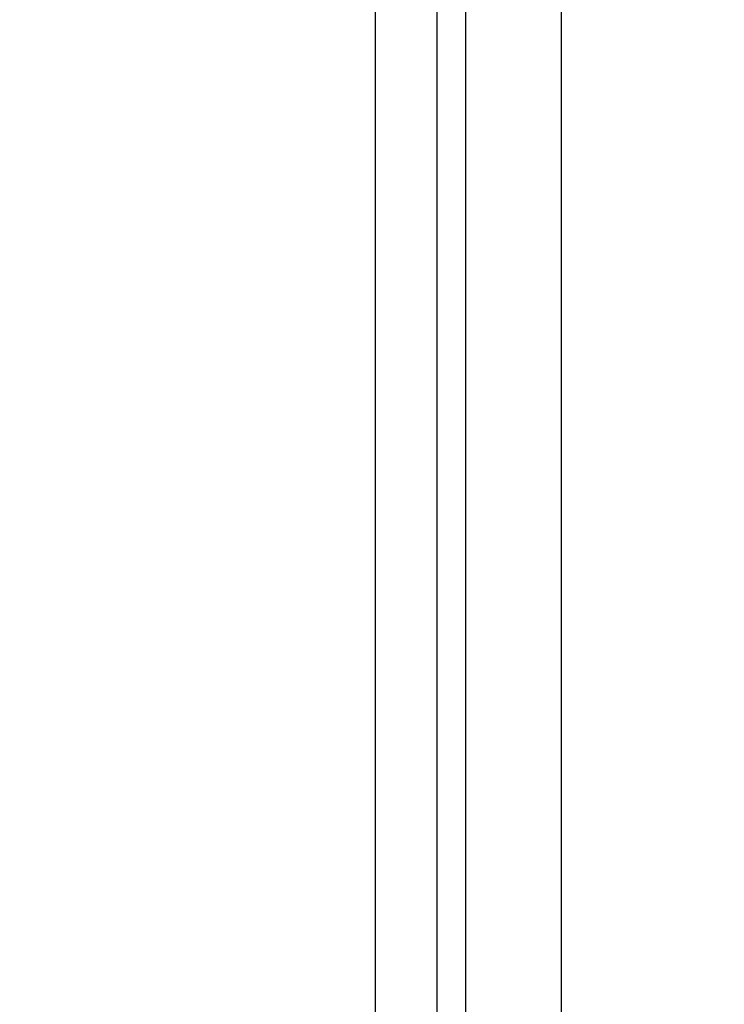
# Model space of a CAD drawing. Header units: inches. Extents: x 0 to 34, y 0 to 22.
# Tile 45 of 98: x 15.003 to 15.738, y 11.104 to 12.131. Entities that reach past the tile are written whole.
import ezdxf

# ---------------------------------------------------------------- set-up
doc = ezdxf.new("R2010")
doc.units = ezdxf.units.IN
doc.header["$LTSCALE"] = 1.87
doc.header["$MEASUREMENT"] = 0
doc.layers.get('0').update_dxf_attribs({"linetype": 'CONTINUOUS'})
doc.layers.add('DATUMCURVES', color=7, linetype='CONTINUOUS')
doc.layers.add('DIMENSIONS', color=7, linetype='CONTINUOUS')
doc.styles.get("Standard").update_dxf_attribs({"font": 'txt', "width": 0.8})
doc.dimstyles.new('DIMSTYLE_1', dxfattribs={"dimtxt": 0.125, "dimasz": 0.18, "dimexe": 0.18, "dimexo": 0.0625, "dimgap": 0.09, "dimtad": 0, "dimtih": 1, "dimtoh": 1, "dimdec": 3, "dimzin": 4, "dimdsep": 46, "dimtxsty": 'STANDARD', "dimblk": '_FILLED', "dimblk1": '_FILLED', "dimblk2": '_FILLED', "dimcen": 0.09, "dimadec": 0, "dimazin": 0, "dimtp": 0.001, "dimtm": 0.001, "dimtfac": 1, "dimtdec": 3, "dimtofl": 0, "dimtmove": 0, "dimatfit": 3, "dimldrblk": '_FILLED', "dimfxl": 1, "dimtolj": 1, "dimtzin": 4, "dimarcsym": 0})

# ---------------------------------------------------------------- blocks, each defined once
blk = doc.blocks.new('_FILLED')
at = {"color": 0, "linetype": 'BYBLOCK'}
blk.add_solid([(0, 0), (-1, 0.1736), (-1, -0.1736)], dxfattribs=at)
blk = doc.blocks.new('*D9')
at = {"layer": 'DIMENSIONS', "color": 2, "linetype": 'CONTINUOUS'}
for p, q in [((14.2673, 16.0983), (16.8182, 16.0983)), ((16.6932, 16.0983), (16.6932, 13.3185)), ((16.6932, 10.0544), (16.6932, 13.0685)), ((14.2673, 10.0544), (16.8182, 10.0544))]:
    blk.add_line(p, q, dxfattribs=at)
at = {"layer": 'DIMENSIONS', "color": 2, "linetype": 'CONTINUOUS', "xscale": 0.18, "yscale": 0.18, "zscale": 0.18}
for p, rotation in [((16.6932, 16.0983), 90), ((16.6932, 10.0544), 270)]:
    blk.add_blockref('_FILLED', p, dxfattribs=dict(at, rotation=rotation))
at = {"layer": 'DIMENSIONS', "color": 2, "linetype": 'CONTINUOUS', "width": 0.8}
for s, p in [('[', (16.6057, 13.131)), (']', (17.3057, 13.131)), ('6.044', (15.9807, 13.131)), ('153.52', (16.7057, 13.131))]:
    blk.add_text(s, height=0.125, dxfattribs=at).set_placement(p)

msp = doc.modelspace()

# ---------------------------------------------------------------- linework, layer by layer
at = {"color": 7, "linetype": 'CONTINUOUS'}
for p, q in [((15.4382, 8.9678), (15.4382, 18.5888)), ((15.4682, 8.9705), (15.4682, 18.5862)), ((15.5682, 8.9829), (15.5682, 18.5738))]:
    msp.add_line(p, q, dxfattribs=at)
at = {"layer": 'DATUMCURVES', "color": 40, "linetype": 'CONTINUOUS'}
msp.add_open_spline([(15.3736, 17.8, 0.8645), (15.3736, 17.3746, 0.8645), (15.3736, 14.652, 0.8645), (15.3736, 11.9293, 0.8645), (15.3736, 9.6321, 0.8645)], degree=3, knots=[0, 0, 0, 0, 0.15625, 1, 1, 1, 1], dxfattribs=at)

# ---------------------------------------------------------------- dimensions: what is measured, and where the dimension line sits
at = {"layer": 'DIMENSIONS', "color": 2, "linetype": 'CONTINUOUS'}
dim = msp.add_linear_dim(base=(16.6932, 10.0544), p1=(14.2673, 16.0983), p2=(14.2673, 10.0544), angle=270, dimstyle='DIMSTYLE_1', dxfattribs=at)
dim.commit()
dim.dimension.update_dxf_attribs({"geometry": '*D9', "text_midpoint": (16.6932, 13.1935), "dimtype": 160})

doc.saveas('drawing.dxf')
